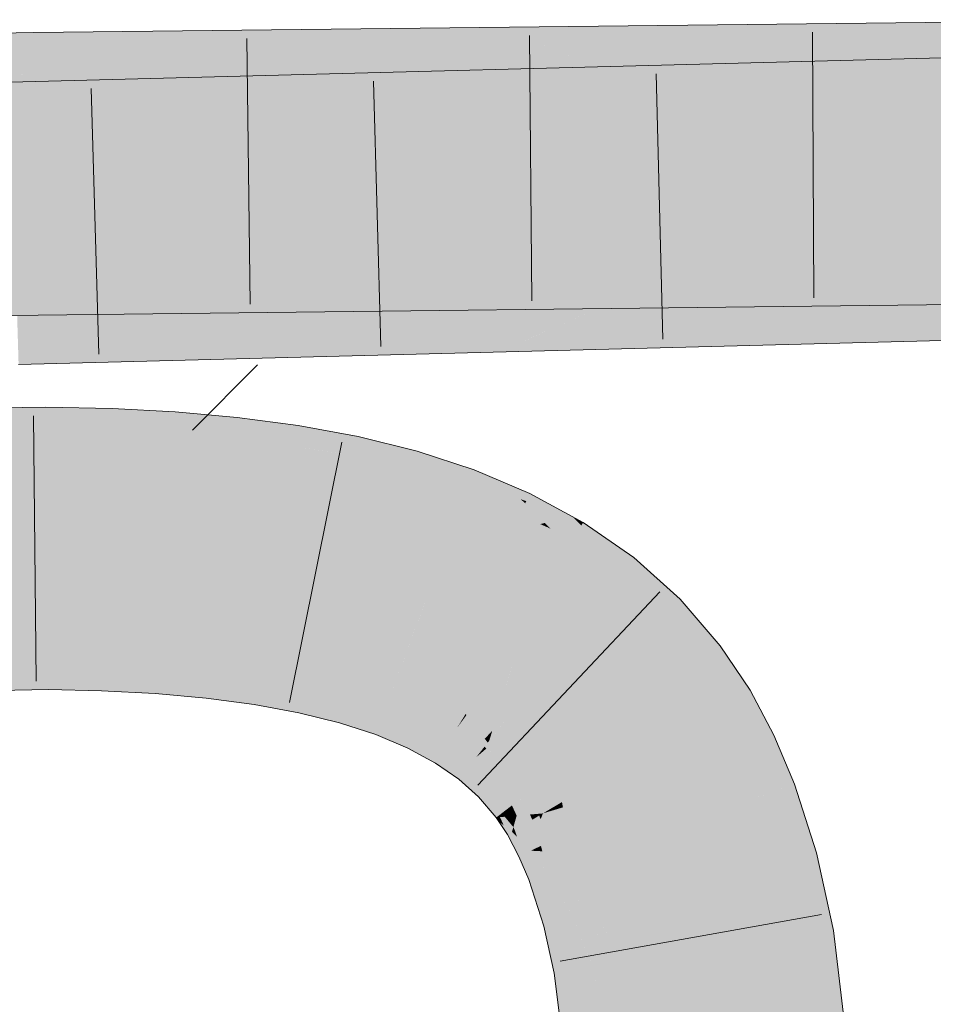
# Model space of a CAD drawing. Extents: x -620 to 3480, y 62 to 1102.
# Tile 169 of 256: x 214.137 to 214.946, y 736.88 to 737.751. Entities that reach past the tile are written whole.
import ezdxf

# ---------------------------------------------------------------- set-up
doc = ezdxf.new("R2010")
doc.units = 0
doc.layers.get('0').update_dxf_attribs({"lineweight": 13})
for name, color, linetype, lineweight, true_color in [('E_Detail_Wandschraffur', 7, 'Continuous', 5, 0xc0c0c0), ('E_Leerrohr 25-A06G9STU8I', 7, 'Continuous', 9, 0xff8000), ('E_Leerrohr 25-Shading', 7, 'Continuous', 9, 0xff8000)]:
    doc.layers.add(name, color=color, linetype=linetype, lineweight=lineweight, true_color=true_color)

# ---------------------------------------------------------------- blocks, each defined once
blk = doc.blocks.new('Shading-A06G9SG38I', base_point=(178.73904, 735.42426))
at = {"layer": 'E_Leerrohr 25-Shading', "color": 43, "true_color": 0xd7ab7f}
for points in [[(214.71487, 737.67468), (216.24376, 737.71472), (214.6265, 737.70898), (216.24316, 737.75134)], [(214.71487, 737.70978), (215.08914, 737.71405), (214.6265, 737.74536), (215.08908, 737.75061)], [(214.14973, 737.7345), (214.14964, 737.73999), (213.63945, 737.6933), (214.02084, 737.73248)], [(214.02084, 737.73248), (214.14964, 737.73999), (214.08015, 737.73859)], [(214.20561, 737.7406), (214.14964, 737.73999), (214.14973, 737.7345)], [(214.14995, 737.7204), (214.3186, 737.74188), (214.14973, 737.7345), (214.20561, 737.7406)], [(214.42262, 737.74304), (214.3186, 737.74188), (214.15021, 737.70367), (214.14995, 737.7204)], [(214.15021, 737.70367), (214.15021, 737.70337), (214.51993, 737.7442), (214.36494, 737.71942)], [(214.15021, 737.70367), (214.51993, 737.7442), (214.42262, 737.74304)], [(214.36494, 737.71942), (214.52246, 737.73126), (214.51993, 737.7442), (214.56149, 737.74463)], [(214.59302, 737.73193), (214.57324, 737.73993), (214.45114, 737.70679), (214.52246, 737.73126)], [(214.57324, 737.73993), (214.56149, 737.74463), (214.52246, 737.73126)], [(214.64987, 737.70905), (214.71487, 737.70978), (214.56149, 737.74463), (214.6265, 737.74536)], [(214.14973, 737.7345), (213.63945, 737.6933), (213.83847, 737.69727)], [(213.83847, 737.69727), (214.00484, 737.7005), (214.14973, 737.7345), (214.14995, 737.7204)], [(214.37376, 737.70587), (214.52246, 737.73126), (214.27281, 737.70477), (214.36494, 737.71942)], [(214.45114, 737.70679), (214.52246, 737.73126), (214.37376, 737.70587)], [(214.45114, 737.70679), (214.64987, 737.70905), (214.59302, 737.73193)], [(214.00484, 737.7005), (214.15021, 737.70337), (214.14995, 737.7204)], [(214.36494, 737.71942), (214.15021, 737.70337), (214.27281, 737.70477)], [(214.12962, 737.66687), (214.3754, 737.70245), (214.12923, 737.68066), (214.28061, 737.69995)], [(214.46541, 737.70477), (214.3754, 737.70245), (214.12985, 737.65936), (214.12962, 737.66687)], [(214.46541, 737.70477), (214.12985, 737.65936), (214.23166, 737.66705)], [(214.23166, 737.66705), (214.39375, 737.6792), (214.46541, 737.70477), (214.55185, 737.70703)], [(214.39375, 737.6792), (214.51814, 737.68854), (214.55185, 737.70703), (214.56149, 737.70734)], [(214.58006, 737.70007), (214.56149, 737.70734), (214.51814, 737.68854)], [(214.64987, 737.67297), (214.71487, 737.67468), (214.56149, 737.70734), (214.6265, 737.70898)], [(214.17804, 737.69727), (214.12877, 737.69598), (214.12889, 737.69183)], [(214.12923, 737.68066), (214.28061, 737.69995), (214.12889, 737.69183), (214.17804, 737.69727)], [(214.59857, 737.69293), (214.58006, 737.70007), (214.47156, 737.66833), (214.51814, 737.68854)], [(214.40012, 737.66644), (214.51814, 737.68854), (214.30783, 737.66406), (214.39375, 737.6792)], [(214.47156, 737.66833), (214.51814, 737.68854), (214.40012, 737.66644)], [(214.47156, 737.66833), (214.64987, 737.67297), (214.59857, 737.69293)], [(214.30783, 737.66406), (214.39375, 737.6792), (214.19492, 737.66107), (214.23166, 737.66705)], [(214.23166, 737.66705), (214.12985, 737.65936), (214.19492, 737.66107)], [(214.6265, 737.45892), (216.24727, 737.5014), (214.71487, 737.49786), (216.24666, 737.53802)], [(214.6265, 737.49536), (215.08951, 737.50061), (214.71487, 737.53302), (215.08945, 737.53723)], [(214.55458, 737.5094), (214.34282, 737.52875), (214.55676, 737.5047), (214.25352, 737.52777)], [(214.42342, 737.52966), (214.34282, 737.52875), (214.55148, 737.51599), (214.55458, 737.5094)], [(214.55148, 737.51599), (214.5479, 737.52362), (214.42342, 737.52966), (214.491, 737.53046)], [(214.5479, 737.52362), (214.5444, 737.53107), (214.491, 737.53046)], [(214.64987, 737.53223), (214.5444, 737.53107), (214.62306, 737.52081)], [(214.62306, 737.52081), (214.5444, 737.53107), (214.61162, 737.51599), (214.5479, 737.52362)], [(214.56149, 737.49463), (214.6265, 737.49536), (214.64987, 737.53223), (214.71487, 737.53302)], [(214.07983, 737.51666), (213.9684, 737.5199), (214.15353, 737.48999), (213.19716, 737.47119)], [(214.03954, 737.52435), (213.9684, 737.5199), (214.15306, 737.51978), (214.15315, 737.51453)], [(214.15306, 737.51978), (214.15295, 737.52661), (214.03954, 737.52435)], [(214.55812, 737.50183), (214.15327, 737.52661), (214.37837, 737.50897), (214.15295, 737.52661)], [(214.37837, 737.50897), (214.15295, 737.52661), (214.15306, 737.51978)], [(214.15306, 737.51978), (214.15315, 737.51453), (214.37837, 737.50897), (214.43866, 737.50427)], [(214.55676, 737.5047), (214.25352, 737.52777), (214.55812, 737.50183), (214.15327, 737.52661)], [(214.61162, 737.51599), (214.5479, 737.52362), (214.59956, 737.51086), (214.55148, 737.51599)], [(214.07983, 737.51666), (214.15353, 737.48999), (214.15334, 737.5025)], [(214.15315, 737.51453), (214.07983, 737.51666), (214.15334, 737.5025)], [(214.43866, 737.50427), (214.15315, 737.51453), (214.21349, 737.49066), (214.15334, 737.5025)], [(214.59956, 737.51086), (214.55148, 737.51599), (214.58878, 737.50623), (214.55458, 737.5094)], [(214.15334, 737.5025), (214.15353, 737.48999), (214.21349, 737.49066)], [(214.43866, 737.50427), (214.21349, 737.49066), (214.56149, 737.49463)], [(214.55882, 737.50031), (214.37837, 737.50897), (214.55902, 737.49994), (214.43866, 737.50427)], [(214.55812, 737.50183), (214.37837, 737.50897), (214.55882, 737.50031)], [(214.43866, 737.50427), (214.56149, 737.49463), (214.55902, 737.49994)], [(214.58878, 737.50623), (214.55458, 737.5094), (214.58086, 737.50287), (214.55676, 737.5047)], [(214.58086, 737.50287), (214.55676, 737.5047), (214.57581, 737.50073), (214.55812, 737.50183)], [(214.56366, 737.48761), (214.56412, 737.4939), (214.51625, 737.49268)], [(214.57581, 737.50073), (214.55812, 737.50183), (214.57324, 737.49963), (214.55882, 737.50031)], [(214.57324, 737.49963), (214.55882, 737.50031), (214.57272, 737.49939), (214.55902, 737.49994)], [(214.55902, 737.49994), (214.56149, 737.49463), (214.57272, 737.49939)], [(214.56149, 737.45721), (214.6265, 737.45892), (214.64987, 737.49615), (214.71487, 737.49786)], [(214.62794, 737.48651), (214.56412, 737.4939), (214.61746, 737.48187), (214.56366, 737.48761)], [(214.64987, 737.49615), (214.56412, 737.4939), (214.62794, 737.48651)], [(214.56233, 737.46906), (214.22975, 737.48517), (214.56226, 737.4679), (214.13809, 737.48279)], [(214.56252, 737.4715), (214.31174, 737.4873), (214.56233, 737.46906), (214.22975, 737.48517)], [(214.56279, 737.47546), (214.38695, 737.48926), (214.56252, 737.4715), (214.31174, 737.4873)], [(214.45659, 737.49109), (214.38695, 737.48926), (214.5632, 737.48114), (214.56279, 737.47546)], [(214.5632, 737.48114), (214.56366, 737.48761), (214.45659, 737.49109), (214.51625, 737.49268)], [(214.61746, 737.48187), (214.56366, 737.48761), (214.60652, 737.47705), (214.5632, 737.48114)], [(214.56226, 737.4679), (214.13809, 737.48279), (214.27464, 737.47437), (214.1351, 737.48267)], [(214.27464, 737.47437), (214.1351, 737.48267), (214.13524, 737.4776)], [(214.16982, 737.47681), (214.13524, 737.4776), (214.24559, 737.44897), (214.13562, 737.46497)], [(214.16982, 737.47681), (214.24559, 737.44897), (214.30838, 737.45062)], [(214.30838, 737.45062), (214.56149, 737.45721), (214.16982, 737.47681), (214.27464, 737.47437)], [(214.60652, 737.47705), (214.5632, 737.48114), (214.59686, 737.47284), (214.56279, 737.47546)], [(214.27464, 737.47437), (214.56149, 737.45721), (214.56224, 737.46765)], [(214.56226, 737.4679), (214.27464, 737.47437), (214.56224, 737.46765)], [(214.56226, 737.4679), (214.56149, 737.45721), (214.58394, 737.4671)], [(214.58578, 737.46796), (214.56233, 737.46906), (214.58394, 737.4671), (214.56226, 737.4679)], [(214.58998, 737.46979), (214.56252, 737.4715), (214.58578, 737.46796), (214.56233, 737.46906)], [(214.59686, 737.47284), (214.56279, 737.47546), (214.58998, 737.46979), (214.56252, 737.4715)], [(214.24559, 737.44897), (214.13562, 737.46497), (214.1768, 737.44714), (214.13602, 737.4516)], [(214.13602, 737.4516), (214.13618, 737.44611), (214.1768, 737.44714)], [(214.16045, 737.39062), (214.16029, 737.40851), (213.99304, 737.38751), (213.9924, 737.40527)], [(214.21841, 737.38965), (214.21907, 737.40723), (214.16045, 737.39062), (214.16029, 737.40851)], [(214.27357, 737.38727), (214.27477, 737.4043), (214.21841, 737.38965), (214.21907, 737.40723)], [(214.32796, 737.3833), (214.32973, 737.39941), (214.27357, 737.38727), (214.27477, 737.4043)], [(214.32796, 737.3833), (214.38383, 737.39221), (214.32973, 737.39941)], [(214.16048, 737.38824), (214.16045, 737.39062), (213.99313, 737.38464), (213.99304, 737.38751)], [(214.21832, 737.38745), (214.21841, 737.38965), (214.16048, 737.38824), (214.16045, 737.39062)], [(214.27342, 737.38525), (214.27357, 737.38727), (214.21832, 737.38745), (214.21841, 737.38965)], [(214.32796, 737.3833), (214.34766, 737.3811), (214.38383, 737.39221), (214.38174, 737.37903)], [(214.4341, 737.3692), (214.43695, 737.38239), (214.38148, 737.37738), (214.38383, 737.39221)], [(214.16049, 737.38641), (214.16048, 737.38824), (213.99321, 737.38293), (213.99313, 737.38464)], [(213.99321, 737.38293), (213.99356, 737.37299), (214.16049, 737.38641), (214.16058, 737.37598)], [(214.21825, 737.38556), (214.21832, 737.38745), (214.16049, 737.38641), (214.16048, 737.38824)], [(214.16049, 737.38641), (214.16058, 737.37598), (214.21825, 737.38556), (214.21785, 737.375)], [(214.21825, 737.38556), (214.21785, 737.375), (214.2733, 737.3833), (214.27254, 737.37262)], [(214.2733, 737.3833), (214.27342, 737.38525), (214.21825, 737.38556), (214.21832, 737.38745)], [(214.2733, 737.3833), (214.27254, 737.37262), (214.32753, 737.37939), (214.32634, 737.36865)], [(214.32753, 737.37939), (214.32774, 737.38135), (214.2733, 737.3833), (214.27342, 737.38525)], [(214.27342, 737.38525), (214.32796, 737.3833), (214.27357, 737.38727)], [(214.27342, 737.38525), (214.29889, 737.38342), (214.32796, 737.3833), (214.32785, 737.38232)], [(214.29889, 737.38342), (214.32774, 737.38135), (214.32785, 737.38232)], [(214.38087, 737.3736), (214.3812, 737.37561), (214.32753, 737.37939), (214.32774, 737.38135)], [(214.32774, 737.38135), (214.34767, 737.3811), (214.32785, 737.38232)], [(214.32774, 737.38135), (214.3812, 737.37561), (214.34767, 737.3811), (214.38148, 737.37738)], [(214.34767, 737.3811), (214.32796, 737.3833), (214.32785, 737.38232)], [(214.34766, 737.3811), (214.38148, 737.37738), (214.38174, 737.37903)], [(214.48578, 737.35834), (214.48895, 737.36945), (214.4341, 737.3692), (214.43695, 737.38239)], [(213.99356, 737.37299), (213.99371, 737.36865), (214.16058, 737.37598), (214.16061, 737.37189)], [(214.16058, 737.37598), (214.16061, 737.37189), (214.21785, 737.375), (214.2177, 737.37067)], [(214.21785, 737.375), (214.2177, 737.37067), (214.27254, 737.37262), (214.2722, 737.3678)], [(214.27254, 737.37262), (214.2722, 737.3678), (214.32634, 737.36865), (214.32573, 737.36304)], [(214.32753, 737.37939), (214.32634, 737.36865), (214.38087, 737.3736), (214.37918, 737.36279)], [(214.40213, 737.3703), (214.38087, 737.3736), (214.40134, 737.35931), (214.37918, 737.36279)], [(214.4333, 737.36554), (214.43375, 737.36755), (214.38087, 737.3736), (214.3812, 737.37561)], [(214.43375, 737.36755), (214.4341, 737.3692), (214.3812, 737.37561), (214.38148, 737.37738)], [(214.32634, 737.36865), (214.32573, 737.36304), (214.37918, 737.36279), (214.37811, 737.35608)], [(214.40134, 737.35931), (214.37918, 737.36279), (214.40079, 737.35187), (214.37811, 737.35608)], [(214.4333, 737.36554), (214.40213, 737.3703), (214.43097, 737.35468), (214.40134, 737.35931)], [(214.4333, 737.36554), (214.43097, 737.35468), (214.48477, 737.35486), (214.48169, 737.34406)], [(214.48477, 737.35486), (214.48537, 737.35693), (214.4333, 737.36554), (214.43375, 737.36755)], [(214.48537, 737.35693), (214.48578, 737.35834), (214.43375, 737.36755), (214.4341, 737.3692)], [(214.53653, 737.34442), (214.53969, 737.35291), (214.48578, 737.35834), (214.48895, 737.36945)], [(214.43097, 737.35468), (214.40134, 737.35931), (214.42921, 737.34662), (214.40079, 737.35187)], [(214.43097, 737.35468), (214.42921, 737.34662), (214.48169, 737.34406), (214.47888, 737.33429)], [(214.48477, 737.35486), (214.48169, 737.34406), (214.53529, 737.34106), (214.53131, 737.33038)], [(214.53529, 737.34106), (214.53606, 737.34314), (214.48477, 737.35486), (214.48537, 737.35693)], [(214.53606, 737.34314), (214.53653, 737.34442), (214.48537, 737.35693), (214.48578, 737.35834)], [(214.53969, 737.35291), (214.53653, 737.34442), (214.56149, 737.34369), (214.554, 737.33826)], [(214.48169, 737.34406), (214.47888, 737.33429), (214.53131, 737.33038), (214.5269, 737.3186)], [(214.53931, 737.32758), (214.55052, 737.33569), (214.53131, 737.33038), (214.53529, 737.34106)], [(214.55052, 737.33569), (214.554, 737.33826), (214.53529, 737.34106), (214.53653, 737.34442)], [(214.58276, 737.3244), (214.554, 737.33826), (214.55052, 737.33569)], [(214.56149, 737.34369), (214.554, 737.33826), (214.57712, 737.33008)], [(214.554, 737.33826), (214.58472, 737.32343), (214.57712, 737.33008)], [(214.56149, 737.34369), (214.5806, 737.32703), (214.58888, 737.33209), (214.5856, 737.32526)], [(214.53131, 737.33038), (214.5269, 737.3186), (214.53931, 737.32758)], [(214.57982, 737.31323), (214.55052, 737.33569), (214.53931, 737.32758)], [(214.57982, 737.31323), (214.58472, 737.32343), (214.55052, 737.33569), (214.58276, 737.3244)], [(214.6265, 737.31171), (214.58888, 737.33209), (214.61945, 737.31006), (214.5856, 737.32526)], [(214.53931, 737.32758), (214.5269, 737.3186), (214.57982, 737.31323), (214.57306, 737.29907)], [(214.60201, 737.30591), (214.58472, 737.32343), (214.59804, 737.30499), (214.57982, 737.31323)], [(214.5806, 737.32703), (214.58472, 737.32343), (214.5856, 737.32526)], [(214.5856, 737.32526), (214.58472, 737.32343), (214.61945, 737.31006), (214.60201, 737.30591)], [(214.57982, 737.31323), (214.57306, 737.29907), (214.59804, 737.30499)], [(214.6344, 737.30371), (214.6265, 737.31171), (214.63422, 737.30341), (214.61945, 737.31006)], [(214.6344, 737.30371), (214.63612, 737.30652), (214.6265, 737.31171)], [(214.57306, 737.29907), (214.60248, 737.29065), (214.59804, 737.30499), (214.60516, 737.30176)], [(214.60687, 737.30103), (214.60201, 737.30591), (214.59804, 737.30499)], [(214.61945, 737.31006), (214.60201, 737.30591), (214.63422, 737.30341), (214.62282, 737.28485)], [(214.60248, 737.29065), (214.62282, 737.28485), (214.60516, 737.30176), (214.60687, 737.30103)], [(214.6344, 737.30371), (214.62282, 737.28485), (214.6581, 737.2467), (214.64987, 737.25244)], [(214.6344, 737.30371), (214.63503, 737.30298), (214.63612, 737.30652), (214.6696, 737.28326)], [(214.6344, 737.30371), (214.6581, 737.2467), (214.66968, 737.26141)], [(214.63503, 737.30298), (214.66968, 737.26141), (214.6696, 737.28326), (214.68076, 737.27545)], [(214.60248, 737.29065), (214.57306, 737.29907), (214.60086, 737.284)], [(214.61696, 737.27533), (214.62282, 737.28485), (214.60086, 737.284), (214.60248, 737.29065)], [(214.62282, 737.28485), (214.61696, 737.27533), (214.64987, 737.25244)], [(214.70013, 737.21729), (214.72192, 737.23865), (214.66968, 737.26141), (214.68076, 737.27545)], [(214.6581, 737.2467), (214.69577, 737.21301), (214.66968, 737.26141), (214.70013, 737.21729)], [(214.71487, 737.1908), (214.72192, 737.23865), (214.70013, 737.21729)], [(214.71487, 737.1908), (214.72842, 737.17505), (214.72192, 737.23865), (214.75748, 737.19733)], [(214.69577, 737.21301), (214.71487, 737.1908), (214.70013, 737.21729)], [(214.75232, 737.13928), (214.78378, 737.15802), (214.72842, 737.17505), (214.75748, 737.19733)], [(214.0005, 737.18048), (214.16232, 737.18463), (214.00748, 737.19214), (214.16223, 737.19415)], [(214.16223, 737.19415), (214.16223, 737.19513), (214.00748, 737.19214)], [(214.21098, 737.1922), (214.21106, 737.19397), (214.16223, 737.19415), (214.16223, 737.19513)], [(214.16232, 737.18463), (214.21065, 737.18335), (214.16223, 737.19415), (214.21098, 737.1922)], [(214.21065, 737.18335), (214.259, 737.18042), (214.21098, 737.1922), (214.25958, 737.1886)], [(214.21098, 737.1922), (214.25958, 737.1886), (214.21104, 737.19354), (214.2597, 737.19025)], [(214.2597, 737.19025), (214.25978, 737.19141), (214.21104, 737.19354), (214.21106, 737.19397)], [(214.259, 737.18042), (214.30508, 737.17554), (214.25958, 737.1886), (214.30592, 737.18317)], [(214.25958, 737.1886), (214.30592, 737.18317), (214.2597, 737.19025), (214.30614, 737.18512)], [(214.30614, 737.18512), (214.30638, 737.18732), (214.2597, 737.19025), (214.25978, 737.19141)], [(214.0014, 737.1554), (214.16255, 737.15851), (214.0005, 737.18048), (214.16232, 737.18463)], [(214.16255, 737.15851), (214.20967, 737.15741), (214.16232, 737.18463), (214.21065, 737.18335)], [(214.20967, 737.15741), (214.25722, 737.15491), (214.21065, 737.18335), (214.259, 737.18042)], [(214.25722, 737.15491), (214.30237, 737.15094), (214.259, 737.18042), (214.30508, 737.17554)], [(214.30508, 737.17554), (214.34851, 737.1687), (214.30592, 737.18317), (214.34961, 737.17572)], [(214.30592, 737.18317), (214.34961, 737.17572), (214.30614, 737.18512), (214.34996, 737.17792)], [(214.30614, 737.18512), (214.34996, 737.17792), (214.30634, 737.18695), (214.35036, 737.18042)], [(214.35036, 737.18042), (214.35052, 737.18146), (214.30634, 737.18695), (214.30638, 737.18732)], [(214.34996, 737.17792), (214.39079, 737.16864), (214.35036, 737.18042), (214.39145, 737.17169)], [(214.39145, 737.17169), (214.39191, 737.17383), (214.35036, 737.18042), (214.35052, 737.18146)], [(214.30237, 737.15094), (214.3448, 737.14532), (214.30508, 737.17554), (214.34851, 737.1687)], [(214.34851, 737.1687), (214.38889, 737.15979), (214.34961, 737.17572), (214.39026, 737.1662)], [(214.34961, 737.17572), (214.39026, 737.1662), (214.34996, 737.17792), (214.39079, 737.16864)], [(214.39079, 737.16864), (214.40393, 737.16461), (214.39145, 737.17169), (214.40602, 737.16742)], [(214.39145, 737.17169), (214.40602, 737.16742), (214.39182, 737.1734), (214.4073, 737.16919)], [(214.4073, 737.16919), (214.40782, 737.16986), (214.39182, 737.1734), (214.39191, 737.17383)], [(214.3448, 737.14532), (214.38419, 737.13806), (214.34851, 737.1687), (214.38889, 737.15979)], [(214.39026, 737.1662), (214.38889, 737.15979), (214.40231, 737.16241), (214.39825, 737.15698)], [(214.40231, 737.16241), (214.40393, 737.16461), (214.39026, 737.1662), (214.39079, 737.16864)], [(214.40231, 737.16241), (214.39825, 737.15698), (214.42746, 737.1546), (214.42578, 737.14874)], [(214.42746, 737.1546), (214.42821, 737.15723), (214.40231, 737.16241), (214.40393, 737.16461)], [(214.40393, 737.16461), (214.42821, 737.15723), (214.40602, 737.16742), (214.42921, 737.16071)], [(214.40602, 737.16742), (214.42921, 737.16071), (214.4073, 737.16919), (214.42986, 737.16302)], [(214.42986, 737.16302), (214.42995, 737.16327), (214.4073, 737.16919), (214.40782, 737.16986)], [(214.42995, 737.16327), (214.43024, 737.16431), (214.40782, 737.16986)], [(214.46324, 737.14758), (214.46408, 737.14984), (214.42921, 737.16071), (214.42995, 737.16327)], [(214.46408, 737.14984), (214.46523, 737.15289), (214.42995, 737.16327), (214.43024, 737.16431)], [(214.38889, 737.15979), (214.38419, 737.13806), (214.39825, 737.15698)], [(214.39825, 737.15698), (214.38419, 737.13806), (214.42578, 737.14874), (214.42017, 737.12909)], [(214.42746, 737.1546), (214.42578, 737.14874), (214.46078, 737.14099), (214.45882, 737.13574)], [(214.46078, 737.14099), (214.46179, 737.14374), (214.42746, 737.1546), (214.42821, 737.15723)], [(214.42821, 737.15723), (214.46179, 737.14374), (214.42921, 737.16071), (214.46324, 737.14758)], [(214.7719, 737.10242), (214.80496, 737.1181), (214.75232, 737.13928), (214.78378, 737.15802)], [(214.42578, 737.14874), (214.42017, 737.12909), (214.45882, 737.13574), (214.45245, 737.11859)], [(214.46179, 737.14374), (214.49124, 737.12836), (214.46324, 737.14758), (214.49321, 737.13245)], [(214.49321, 737.13245), (214.49416, 737.13446), (214.46324, 737.14758), (214.46408, 737.14984)], [(214.46408, 737.14984), (214.49416, 737.13446), (214.46503, 737.1524), (214.49596, 737.13818)], [(214.46503, 737.1524), (214.49596, 737.13818), (214.46523, 737.15289), (214.49641, 737.13916)], [(214.49641, 737.13916), (214.49666, 737.13971), (214.46523, 737.15289)], [(214.46078, 737.14099), (214.45882, 737.13574), (214.48991, 737.12561), (214.48766, 737.12085)], [(214.48991, 737.12561), (214.49124, 737.12836), (214.46078, 737.14099), (214.46179, 737.14374)], [(214.49416, 737.13446), (214.51991, 737.11725), (214.49596, 737.13818), (214.52277, 737.12189)], [(214.49596, 737.13818), (214.52277, 737.12189), (214.49641, 737.13916), (214.52353, 737.12317)], [(214.49641, 737.13916), (214.52353, 737.12317), (214.49666, 737.13971), (214.52412, 737.12415)], [(214.52412, 737.12415), (214.52444, 737.12463), (214.49666, 737.13971)], [(214.45882, 737.13574), (214.45245, 737.11859), (214.48766, 737.12085), (214.48083, 737.10669)], [(214.51465, 737.1087), (214.51631, 737.11139), (214.48991, 737.12561), (214.49124, 737.12836)], [(214.49124, 737.12836), (214.51631, 737.11139), (214.49321, 737.13245), (214.51888, 737.1156)], [(214.51888, 737.1156), (214.51991, 737.11725), (214.49321, 737.13245), (214.49416, 737.13446)], [(214.48766, 737.12085), (214.48083, 737.10669), (214.5121, 737.10455), (214.50529, 737.09344)], [(214.48991, 737.12561), (214.48766, 737.12085), (214.51465, 737.1087), (214.5121, 737.10455)], [(214.51991, 737.11725), (214.54135, 737.09863), (214.52277, 737.12189), (214.54535, 737.1037)], [(214.52277, 737.12189), (214.54535, 737.1037), (214.52353, 737.12317), (214.54651, 737.10516)], [(214.52353, 737.12317), (214.54651, 737.10516), (214.52412, 737.12415), (214.5475, 737.10645)], [(214.52412, 737.12415), (214.5475, 737.10645), (214.52444, 737.12463), (214.54825, 737.10736)], [(214.54825, 737.10736), (214.54866, 737.10791), (214.52444, 737.12463)], [(214.53502, 737.09064), (214.53705, 737.0932), (214.51465, 737.1087), (214.51631, 737.11139)], [(214.51631, 737.11139), (214.53705, 737.0932), (214.51888, 737.1156), (214.54022, 737.09723)], [(214.54022, 737.09723), (214.54135, 737.09863), (214.51888, 737.1156), (214.51991, 737.11725)], [(214.7887, 737.06256), (214.82317, 737.07489), (214.7719, 737.10242), (214.80496, 737.1181)], [(214.5121, 737.10455), (214.50529, 737.09344), (214.5322, 737.08704), (214.52599, 737.07916)], [(214.51465, 737.1087), (214.5121, 737.10455), (214.53502, 737.09064), (214.5322, 737.08704)], [(214.54535, 737.1037), (214.54135, 737.09863), (214.5462, 737.10278)], [(214.5462, 737.10278), (214.54135, 737.09863), (214.56387, 737.0838), (214.55867, 737.07867)], [(214.54651, 737.10516), (214.54535, 737.1037), (214.54762, 737.104), (214.5462, 737.10278)], [(214.54762, 737.104), (214.5462, 737.10278), (214.56543, 737.08533), (214.56387, 737.0838)], [(214.54762, 737.104), (214.54884, 737.10504), (214.54651, 737.10516), (214.5475, 737.10645)], [(214.54884, 737.10504), (214.55037, 737.10638), (214.5475, 737.10645), (214.54866, 737.10791)], [(214.56543, 737.08533), (214.56686, 737.08673), (214.54762, 737.104), (214.54884, 737.10504)], [(214.56686, 737.08673), (214.56709, 737.08691), (214.54884, 737.10504), (214.55037, 737.10638)], [(214.55037, 737.10638), (214.55072, 737.10596), (214.5695, 737.08929), (214.569, 737.08881)], [(214.55072, 737.10596), (214.56709, 737.08691), (214.569, 737.08881)], [(214.55135, 737.07147), (214.55371, 737.07379), (214.53502, 737.09064), (214.53705, 737.0932)], [(214.53705, 737.0932), (214.55371, 737.07379), (214.54022, 737.09723), (214.55748, 737.07751)], [(214.55748, 737.07751), (214.55867, 737.07867), (214.54022, 737.09723), (214.54135, 737.09863)], [(214.5322, 737.08704), (214.52599, 737.07916), (214.54828, 737.06848), (214.54335, 737.06366)], [(214.53502, 737.09064), (214.5322, 737.08704), (214.55135, 737.07147), (214.54828, 737.06848)], [(214.56387, 737.0838), (214.55867, 737.07867), (214.57932, 737.06079), (214.573, 737.05597)], [(214.56543, 737.08533), (214.56387, 737.0838), (214.58127, 737.06232), (214.57932, 737.06079)], [(214.58212, 737.06293), (214.56709, 737.08691), (214.58127, 737.06232), (214.56543, 737.08533)], [(214.56709, 737.08691), (214.58212, 737.06293), (214.569, 737.08881), (214.58636, 737.06622)], [(214.569, 737.08881), (214.58636, 737.06622), (214.5695, 737.08929), (214.58748, 737.06708)], [(214.58748, 737.06708), (214.5881, 737.06757), (214.5695, 737.08929)], [(214.55371, 737.07379), (214.5675, 737.05176), (214.55748, 737.07751), (214.57178, 737.05505)], [(214.57178, 737.05505), (214.573, 737.05597), (214.55748, 737.07751), (214.55867, 737.07867)], [(214.8199, 737.00781), (214.84254, 737.01385), (214.78908, 737.06268), (214.82317, 737.07489)], [(214.54828, 737.06848), (214.54335, 737.06366), (214.56165, 737.04724), (214.55904, 737.04529)], [(214.55135, 737.07147), (214.54828, 737.06848), (214.56487, 737.04974), (214.56165, 737.04724)], [(214.56487, 737.04974), (214.5675, 737.05176), (214.55135, 737.07147), (214.55371, 737.07379)], [(214.58894, 737.04791), (214.59619, 737.04852), (214.58212, 737.06293), (214.58636, 737.06622)], [(214.58636, 737.06622), (214.59619, 737.04852), (214.58748, 737.06708), (214.59824, 737.04871)], [(214.59824, 737.04871), (214.60039, 737.04889), (214.58748, 737.06708), (214.5881, 737.06757)], [(214.57932, 737.06079), (214.573, 737.05597), (214.58571, 737.04761), (214.57716, 737.04688)], [(214.58894, 737.04791), (214.58212, 737.06293), (214.58571, 737.04761), (214.57932, 737.06079)], [(214.7887, 737.06256), (214.80719, 737.00439), (214.78908, 737.06268), (214.8199, 737.00781)], [(214.56241, 737.04559), (214.56657, 737.04596), (214.56165, 737.04724), (214.56487, 737.04974)], [(214.56487, 737.04974), (214.56657, 737.04596), (214.5675, 737.05176), (214.57001, 737.04626)], [(214.5675, 737.05176), (214.57001, 737.04626), (214.57178, 737.05505), (214.57561, 737.04675)], [(214.57561, 737.04675), (214.57716, 737.04688), (214.57178, 737.05505), (214.573, 737.05597)], [(214.59708, 737.04694), (214.60039, 737.04889), (214.59619, 737.04852)], [(214.59839, 737.04376), (214.60039, 737.04889), (214.59708, 737.04694)], [(214.6122, 737.02661), (214.60039, 737.04889), (214.60661, 737.02393), (214.59839, 737.04376)], [(214.56165, 737.04724), (214.55904, 737.04529), (214.56241, 737.04559)], [(214.56241, 737.04559), (214.55904, 737.04529), (214.56569, 737.03833), (214.56149, 737.04156)], [(214.56149, 737.04156), (214.56892, 737.03021), (214.57304, 737.03265)], [(214.56569, 737.03833), (214.57222, 737.03326), (214.56241, 737.04559), (214.56657, 737.04596)], [(214.56657, 737.04596), (214.57425, 737.0368), (214.57001, 737.04626)], [(214.56657, 737.04596), (214.57222, 737.03326), (214.57425, 737.0368), (214.57304, 737.03265)], [(214.57001, 737.04626), (214.57425, 737.0368), (214.57561, 737.04675), (214.57654, 737.04468)], [(214.58136, 737.0376), (214.57716, 737.04688), (214.57547, 737.03406), (214.57425, 737.0368)], [(214.57654, 737.04468), (214.57716, 737.04688), (214.57561, 737.04675)], [(214.58136, 737.0376), (214.591, 737.04333), (214.57716, 737.04688), (214.58894, 737.04791)], [(214.58136, 737.0376), (214.58812, 737.01746), (214.591, 737.04333), (214.59433, 737.03333)], [(214.58894, 737.04791), (214.591, 737.04333), (214.59619, 737.04852), (214.59708, 737.04694)], [(214.591, 737.04333), (214.59433, 737.03333), (214.59708, 737.04694), (214.59839, 737.04376)], [(214.59839, 737.04376), (214.59433, 737.03333), (214.60661, 737.02393), (214.59871, 737.0202)], [(214.56892, 737.03021), (214.57912, 737.01093), (214.57304, 737.03265), (214.58968, 737.01593)], [(214.57425, 737.0368), (214.57304, 737.03265), (214.57547, 737.03406)], [(214.57547, 737.03406), (214.57304, 737.03265), (214.57742, 737.02826)], [(214.58136, 737.0376), (214.57547, 737.03406), (214.58812, 737.01746), (214.57742, 737.02826)], [(214.59433, 737.03333), (214.58812, 737.01746), (214.59871, 737.0202), (214.58968, 737.01593)], [(214.6122, 737.02661), (214.59871, 737.0202), (214.61736, 737.01453), (214.59987, 737.01538)], [(214.57912, 737.01093), (214.58783, 736.99054), (214.58968, 737.01593), (214.60466, 736.99658)], [(214.59871, 737.0202), (214.58968, 737.01593), (214.59987, 737.01538)], [(214.59987, 737.01538), (214.58968, 737.01593), (214.60425, 736.99713)], [(214.61736, 737.01453), (214.59987, 737.01538), (214.60466, 736.99658), (214.60425, 736.99713)], [(214.61736, 737.01453), (214.60466, 736.99658), (214.6203, 737.0022)], [(214.6203, 737.0022), (214.62228, 737.00293), (214.61736, 737.01453)], [(214.80719, 737.00439), (214.82141, 736.93988), (214.8199, 737.00781), (214.8445, 736.94342)], [(214.8445, 736.94342), (214.85759, 736.94543), (214.8199, 737.00781), (214.84254, 737.01385)], [(214.58783, 736.99054), (214.6011, 736.94904), (214.60466, 736.99658), (214.62752, 736.95612)], [(214.60466, 736.99658), (214.62646, 736.95801), (214.6203, 737.0022)], [(214.62646, 736.95801), (214.62228, 737.00293), (214.6203, 737.0022)], [(214.62646, 736.95801), (214.62752, 736.95612), (214.62228, 737.00293), (214.63646, 736.9585)], [(214.62752, 736.95612), (214.6011, 736.94904), (214.64207, 736.91235), (214.61049, 736.90747)], [(214.62752, 736.95612), (214.64293, 736.91669), (214.63646, 736.9585), (214.64209, 736.93347)], [(214.62752, 736.95612), (214.64207, 736.91235), (214.64015, 736.92377)], [(214.87062, 736.81787), (214.87305, 736.81805), (214.8445, 736.94342), (214.85759, 736.94543)], [(214.82141, 736.93988), (214.83655, 736.81519), (214.8445, 736.94342), (214.87062, 736.81787)], [(214.64293, 736.91669), (214.64447, 736.91272), (214.64209, 736.93347), (214.64668, 736.91302)], [(214.64207, 736.91235), (214.64447, 736.91272), (214.64015, 736.92377)], [(214.64207, 736.91235), (214.61049, 736.90747), (214.64314, 736.89038)], [(214.64412, 736.91266), (214.64207, 736.91235), (214.64566, 736.88904), (214.64314, 736.89038)], [(214.64566, 736.88904), (214.64447, 736.91272), (214.64412, 736.91266)], [(214.64987, 736.88684), (214.64668, 736.91302), (214.64447, 736.91272)], [(214.64566, 736.88904), (214.64793, 736.88788), (214.64447, 736.91272), (214.64679, 736.90155)], [(214.64314, 736.89038), (214.61049, 736.90747), (214.64751, 736.80029), (214.62381, 736.79846)], [(214.64793, 736.88788), (214.64987, 736.88684), (214.64679, 736.90155)], [(214.64566, 736.88904), (214.64314, 736.89038), (214.6514, 736.8006), (214.64751, 736.80029)], [(214.6514, 736.8006), (214.65518, 736.8009), (214.64566, 736.88904), (214.64793, 736.88788)], [(214.64793, 736.88788), (214.65518, 736.8009), (214.64931, 736.88715), (214.65805, 736.80115)], [(214.65805, 736.80115), (214.66031, 736.80133), (214.64931, 736.88715), (214.64987, 736.88684)]]:
    blk.add_solid(points, dxfattribs=at)
at = {"layer": 'E_Leerrohr 25-Shading', "color": 31, "true_color": 0xfabd7f}
for points in [[(214.71487, 737.70978), (214.73228, 737.66797), (215.08914, 737.71405), (215.0892, 737.67841)], [(213.97821, 737.61157), (214.11497, 737.61426), (214.00484, 737.7005), (214.14772, 737.70331)], [(214.11497, 737.61426), (214.15158, 737.61499), (214.14772, 737.70331), (214.15021, 737.70337)], [(214.27281, 737.70477), (214.15021, 737.70337), (214.23283, 737.61591), (214.15158, 737.61499)], [(214.32703, 737.617), (214.37376, 737.70587), (214.23283, 737.61591), (214.27281, 737.70477)], [(214.39841, 737.6178), (214.45114, 737.70679), (214.32703, 737.617), (214.37376, 737.70587)], [(214.64987, 737.70905), (214.45114, 737.70679), (214.68649, 737.62103), (214.39841, 737.6178)], [(214.68649, 737.62103), (214.7515, 737.62183), (214.64987, 737.70905), (214.71487, 737.70978)], [(214.71487, 737.67468), (214.7515, 737.58722), (216.06435, 737.71002), (216.06528, 737.62164)], [(214.73228, 737.66797), (214.7515, 737.62183), (215.0892, 737.67841), (215.08929, 737.62561)], [(214.41924, 737.57855), (214.47156, 737.66833), (214.35385, 737.57684), (214.40012, 737.66644)], [(214.64987, 737.67297), (214.47156, 737.66833), (214.68649, 737.58557), (214.41924, 737.57855)], [(214.68649, 737.58557), (214.7515, 737.58722), (214.64987, 737.67297), (214.71487, 737.67468)], [(214.17035, 737.59363), (214.19492, 737.66107), (214.13182, 737.5929), (214.12985, 737.65936)], [(214.26837, 737.57458), (214.30783, 737.66406), (214.16241, 737.57184), (214.19492, 737.66107)], [(214.35385, 737.57684), (214.40012, 737.66644), (214.26837, 737.57458), (214.30783, 737.66406)], [(214.71487, 737.49786), (216.24666, 737.53802), (214.7515, 737.58722), (216.24521, 737.62634)], [(214.7515, 737.62183), (214.74431, 737.60437), (215.08929, 737.62561), (215.08932, 737.61084)], [(214.15181, 737.60059), (214.23283, 737.61591), (214.15158, 737.61499)], [(214.15181, 737.60059), (214.17798, 737.59375), (214.23283, 737.61591), (214.27766, 737.59564)], [(214.3644, 737.59723), (214.32703, 737.617), (214.27766, 737.59564), (214.23283, 737.61591)], [(214.43086, 737.59851), (214.39841, 737.6178), (214.3644, 737.59723), (214.32703, 737.617)], [(214.67911, 737.60315), (214.68649, 737.62103), (214.43086, 737.59851), (214.39841, 737.6178)], [(214.68649, 737.62103), (214.67911, 737.60315), (214.7515, 737.62183), (214.74431, 737.60437)], [(214.11497, 737.61426), (214.00964, 737.60205), (214.15181, 737.60059), (214.15247, 737.55884)], [(214.15181, 737.60059), (214.15158, 737.61499), (214.11497, 737.61426)], [(214.74431, 737.60437), (214.71487, 737.53302), (215.08932, 737.61084), (215.08945, 737.53723)], [(214.15247, 737.55884), (214.00964, 737.60205), (214.15295, 737.52667), (213.89691, 737.58899)], [(214.34282, 737.52875), (214.15181, 737.60059), (214.25352, 737.52777), (214.15247, 737.55884)], [(214.17798, 737.59375), (214.15181, 737.60059), (214.17035, 737.59363)], [(214.491, 737.53046), (214.5444, 737.53107), (214.3644, 737.59723), (214.43086, 737.59851)], [(214.64987, 737.53223), (214.67911, 737.60315), (214.5444, 737.53107), (214.43086, 737.59851)], [(214.67911, 737.60315), (214.64987, 737.53223), (214.74431, 737.60437), (214.71487, 737.53302)], [(214.16241, 737.57184), (214.17035, 737.59363), (214.13248, 737.57104), (214.13182, 737.5929)], [(214.34282, 737.52875), (214.42342, 737.52966), (214.17035, 737.59363), (214.17798, 737.59375)], [(214.17798, 737.59375), (214.42342, 737.52966), (214.27766, 737.59564)], [(214.42342, 737.52966), (214.491, 737.53046), (214.27766, 737.59564), (214.3644, 737.59723)], [(214.03954, 737.52435), (214.15295, 737.52667), (213.87032, 737.58594), (213.90575, 737.58685)], [(214.68649, 737.58557), (214.41924, 737.57855), (214.64987, 737.49615), (214.56412, 737.4939)], [(214.64987, 737.49615), (214.71487, 737.49786), (214.68649, 737.58557), (214.7515, 737.58722)], [(214.38695, 737.48926), (214.16241, 737.57184), (214.13338, 737.54071), (214.13248, 737.57104)], [(214.45659, 737.49109), (214.26837, 737.57458), (214.38695, 737.48926), (214.16241, 737.57184)], [(214.51625, 737.49268), (214.35385, 737.57684), (214.45659, 737.49109), (214.26837, 737.57458)], [(214.56412, 737.4939), (214.41924, 737.57855), (214.51625, 737.49268), (214.35385, 737.57684)], [(214.15247, 737.55884), (214.15295, 737.52661), (214.25352, 737.52777)], [(214.31174, 737.4873), (214.13338, 737.54071), (214.22975, 737.48517), (214.13434, 737.50806)], [(214.38695, 737.48926), (214.13338, 737.54071), (214.31174, 737.4873)], [(214.15295, 737.52667), (214.03954, 737.52435), (214.15295, 737.52661)], [(214.13434, 737.50806), (214.1351, 737.48267), (214.22975, 737.48517)], [(214.16119, 737.30896), (214.16061, 737.37189), (213.9959, 737.30823), (213.99371, 737.36865)], [(214.21533, 737.30804), (214.2177, 737.37067), (214.16119, 737.30896), (214.16061, 737.37189)], [(214.26788, 737.30634), (214.2722, 737.3678), (214.21533, 737.30804), (214.2177, 737.37067)], [(214.31921, 737.30383), (214.32573, 737.36304), (214.26788, 737.30634), (214.2722, 737.3678)], [(214.36929, 737.30023), (214.37811, 737.35608), (214.31921, 737.30383), (214.32573, 737.36304)], [(214.41057, 737.26019), (214.42921, 737.34662), (214.36432, 737.2688), (214.37811, 737.35608)], [(214.45456, 737.24927), (214.47888, 737.33429), (214.41057, 737.26019), (214.42921, 737.34662)], [(214.49606, 737.23578), (214.5269, 737.3186), (214.45456, 737.24927), (214.47888, 737.33429)], [(214.53485, 737.21936), (214.57306, 737.29907), (214.49606, 737.23578), (214.5269, 737.3186)], [(213.9959, 737.30823), (214.16141, 737.28601), (214.16119, 737.30896)], [(213.9959, 737.30823), (213.9969, 737.28033), (214.16141, 737.28601), (214.004, 737.28046)], [(214.16119, 737.30896), (214.16141, 737.28601), (214.21533, 737.30804), (214.21454, 737.28674)], [(214.21533, 737.30804), (214.21454, 737.28674), (214.26788, 737.30634), (214.26649, 737.28674)], [(214.26599, 737.2796), (214.31606, 737.27515), (214.26788, 737.30634), (214.31921, 737.30383)], [(214.31606, 737.27515), (214.36432, 737.2688), (214.31921, 737.30383), (214.36929, 737.30023)], [(214.57071, 737.19995), (214.61696, 737.27533), (214.53485, 737.21936), (214.57306, 737.29907)], [(214.004, 737.28046), (214.16142, 737.28351), (214.16141, 737.28601)], [(214.16141, 737.28601), (214.16142, 737.28351), (214.21454, 737.28674), (214.21437, 737.28229)], [(214.21454, 737.28674), (214.21437, 737.28229), (214.26649, 737.28674), (214.26599, 737.2796)], [(214.16223, 737.19513), (214.16142, 737.28351), (214.00009, 737.19202), (213.9969, 737.28033)], [(214.21106, 737.19397), (214.21437, 737.28229), (214.16223, 737.19513), (214.16142, 737.28351)], [(214.25978, 737.19141), (214.26599, 737.2796), (214.21106, 737.19397), (214.21437, 737.28229)], [(214.30638, 737.18732), (214.31606, 737.27515), (214.25978, 737.19141), (214.26599, 737.2796)], [(214.57071, 737.19995), (214.64987, 737.25244), (214.61696, 737.27533)], [(214.35052, 737.18146), (214.36432, 737.2688), (214.30638, 737.18732), (214.31606, 737.27515)], [(214.39191, 737.17383), (214.41057, 737.26019), (214.35052, 737.18146), (214.36432, 737.2688)], [(214.39191, 737.17383), (214.40782, 737.16986), (214.41057, 737.26019), (214.41924, 737.25806)], [(214.40782, 737.16986), (214.43024, 737.16431), (214.41924, 737.25806), (214.45456, 737.24927)], [(214.46523, 737.15289), (214.49606, 737.23578), (214.43024, 737.16431), (214.45456, 737.24927)], [(214.57071, 737.19995), (214.60338, 737.17731), (214.64987, 737.25244), (214.65317, 737.24048)], [(214.65317, 737.24048), (214.6581, 737.2467), (214.64987, 737.25244)], [(214.60338, 737.17731), (214.63264, 737.15118), (214.65317, 737.24048), (214.66672, 737.18457)], [(214.66672, 737.18457), (214.69577, 737.21301), (214.65317, 737.24048), (214.6581, 737.2467)], [(214.4957, 737.23474), (214.46523, 737.15289), (214.51038, 737.20605)], [(214.49606, 737.23578), (214.4957, 737.23474), (214.52518, 737.22345), (214.51038, 737.20605)], [(214.52518, 737.22345), (214.51038, 737.20605), (214.53032, 737.2099), (214.51971, 737.18781)], [(214.53032, 737.2099), (214.53485, 737.21936), (214.52518, 737.22345)], [(214.53485, 737.21936), (214.53032, 737.2099), (214.55005, 737.21118), (214.53682, 737.19342)], [(214.51971, 737.18781), (214.51038, 737.20605), (214.50983, 737.16718), (214.49504, 737.18799)], [(214.53682, 737.19342), (214.53032, 737.2099), (214.52507, 737.17773), (214.51971, 737.18781)], [(214.55005, 737.21118), (214.53682, 737.19342), (214.55882, 737.18066), (214.54851, 737.16382)], [(214.55882, 737.18066), (214.57071, 737.19995), (214.55005, 737.21118)], [(214.69577, 737.21301), (214.66672, 737.18457), (214.71487, 737.1908), (214.66991, 737.16913)], [(214.57071, 737.19995), (214.55882, 737.18066), (214.57655, 737.19592), (214.56076, 737.17432)], [(214.54851, 737.16382), (214.53682, 737.19342), (214.53989, 737.14978), (214.52507, 737.17773)], [(214.56572, 737.15802), (214.57655, 737.19592), (214.56076, 737.17432)], [(214.57703, 737.19348), (214.57655, 737.19592), (214.56604, 737.15698), (214.56572, 737.15802)], [(214.57703, 737.19348), (214.56606, 737.15698), (214.58464, 737.15356), (214.57199, 737.13751)], [(214.58464, 737.15356), (214.60338, 737.17731), (214.57655, 737.19592)], [(214.71487, 737.1908), (214.66991, 737.16913), (214.71951, 737.16821), (214.6768, 737.1355)], [(214.71951, 737.16821), (214.72842, 737.17505), (214.71487, 737.1908)], [(214.49504, 737.18799), (214.46523, 737.15289), (214.50983, 737.16718), (214.49666, 737.13971)], [(214.52507, 737.17773), (214.51971, 737.18781), (214.51347, 737.16217), (214.50983, 737.16718)], [(214.56076, 737.17432), (214.55882, 737.18066), (214.55017, 737.15985), (214.54851, 737.16382)], [(214.66672, 737.18457), (214.63264, 737.15118), (214.66991, 737.16913)], [(214.53989, 737.14978), (214.52507, 737.17773), (214.53201, 737.13696), (214.51347, 737.16217)], [(214.55968, 737.1369), (214.56572, 737.15802), (214.55017, 737.15985), (214.56076, 737.17432)], [(214.60277, 737.17657), (214.58464, 737.15356), (214.60803, 737.12701), (214.59325, 737.11255)], [(214.60803, 737.12701), (214.63264, 737.15118), (214.60277, 737.17657), (214.60338, 737.17731)], [(214.72705, 737.12427), (214.75232, 737.13928), (214.71951, 737.16821), (214.72842, 737.17505)], [(214.50983, 737.16718), (214.49666, 737.13971), (214.51347, 737.16217)], [(214.53201, 737.13696), (214.51347, 737.16217), (214.52676, 737.12842), (214.50455, 737.15027)], [(214.55017, 737.15985), (214.54851, 737.16382), (214.54117, 737.14752), (214.53989, 737.14978)], [(214.66991, 737.16913), (214.63264, 737.15118), (214.6768, 737.1355), (214.65826, 737.12128)], [(214.71951, 737.16821), (214.6768, 737.1355), (214.72705, 737.12427), (214.6832, 737.09814)], [(214.55017, 737.15985), (214.54117, 737.14752), (214.55968, 737.1369), (214.55539, 737.12195)], [(214.56606, 737.15698), (214.55293, 737.11334), (214.57199, 737.13751)], [(214.56604, 737.15698), (214.56572, 737.15802), (214.55988, 737.13647), (214.55968, 737.1369)], [(214.59325, 737.11255), (214.58464, 737.15356), (214.58334, 737.10284), (214.57199, 737.13751)], [(214.50455, 737.15027), (214.49666, 737.13971), (214.52676, 737.12842), (214.52444, 737.12463)], [(214.54117, 737.14752), (214.53989, 737.14978), (214.53275, 737.13599), (214.53201, 737.13696)], [(214.55539, 737.12195), (214.54117, 737.14752), (214.54895, 737.11493), (214.53275, 737.13599)], [(214.61316, 737.08673), (214.65826, 737.12128), (214.60803, 737.12701), (214.63264, 737.15118)], [(214.53275, 737.13599), (214.53201, 737.13696), (214.52704, 737.12817), (214.52676, 737.12842)], [(214.54895, 737.11493), (214.53275, 737.13599), (214.53546, 737.1203), (214.52704, 737.12817)], [(214.55988, 737.13647), (214.55968, 737.1369), (214.55547, 737.12177), (214.55539, 737.12195)], [(214.58334, 737.10284), (214.57199, 737.13751), (214.57715, 737.0968), (214.56378, 737.12708)], [(214.7328, 737.08386), (214.7719, 737.10242), (214.72705, 737.12427), (214.75232, 737.13928)], [(214.52676, 737.12842), (214.52444, 737.12463), (214.52704, 737.12817)], [(214.52704, 737.12817), (214.52444, 737.12463), (214.53546, 737.1203)], [(214.6768, 737.1355), (214.65826, 737.12128), (214.6832, 737.09814), (214.67636, 737.09412)], [(214.52444, 737.12463), (214.54866, 737.10791), (214.53546, 737.1203)], [(214.54866, 737.10791), (214.55153, 737.11157), (214.53546, 737.1203), (214.54895, 737.11493)], [(214.56378, 737.12708), (214.54866, 737.10791), (214.57715, 737.0968), (214.5695, 737.08929)], [(214.55539, 737.12195), (214.54895, 737.11493), (214.55293, 737.11334)], [(214.55539, 737.12195), (214.55293, 737.11334), (214.55547, 737.12177)], [(214.60803, 737.12701), (214.59325, 737.11255), (214.61316, 737.08673), (214.60141, 737.07776)], [(214.61732, 737.05896), (214.67636, 737.09412), (214.61316, 737.08673), (214.65826, 737.12128)], [(214.72705, 737.12427), (214.6832, 737.09814), (214.69205, 737.06451), (214.68649, 737.07501)], [(214.72705, 737.12427), (214.69205, 737.06451), (214.7328, 737.08386)], [(214.55153, 737.11157), (214.55293, 737.11334), (214.54895, 737.11493)], [(214.60141, 737.07776), (214.59325, 737.11255), (214.59421, 737.0722), (214.58334, 737.10284)], [(214.59421, 737.0722), (214.58334, 737.10284), (214.59019, 737.06915), (214.57715, 737.0968)], [(214.73743, 737.04419), (214.7887, 737.06256), (214.7328, 737.08386), (214.7719, 737.10242)], [(214.57263, 737.09235), (214.5695, 737.08929), (214.5881, 737.06757)], [(214.59019, 737.06915), (214.57715, 737.0968), (214.5881, 737.06757), (214.57263, 737.09235)], [(214.67636, 737.09412), (214.61732, 737.05896), (214.68649, 737.07501), (214.61812, 737.05426)], [(214.6832, 737.09814), (214.67636, 737.09412), (214.68649, 737.07501)], [(214.61316, 737.08673), (214.60141, 737.07776), (214.61732, 737.05896), (214.60773, 737.05328)], [(214.7328, 737.08386), (214.69205, 737.06451), (214.73743, 737.04419), (214.70691, 737.03326)], [(214.60773, 737.05328), (214.60141, 737.07776), (214.60262, 737.05023), (214.59421, 737.0722)], [(214.68649, 737.07501), (214.61812, 737.05426), (214.68178, 737.05963), (214.62199, 737.03125)], [(214.68178, 737.05963), (214.69205, 737.06451), (214.68649, 737.07501)], [(214.59019, 737.06915), (214.5881, 737.06757), (214.60039, 737.04889)], [(214.60262, 737.05023), (214.59421, 737.0722), (214.60039, 737.04889), (214.59019, 737.06915)], [(214.61812, 737.05426), (214.61732, 737.05896), (214.60829, 737.05133), (214.60773, 737.05328)], [(214.68178, 737.05963), (214.62199, 737.03125), (214.67155, 737.02057), (214.62697, 737.00458)], [(214.67155, 737.02057), (214.70549, 737.03271), (214.68178, 737.05963), (214.69205, 737.06451)], [(214.69205, 737.06451), (214.70549, 737.03271), (214.70691, 737.03326)], [(214.73743, 737.04419), (214.74258, 736.987), (214.78763, 737.06219), (214.77377, 736.99542)], [(214.77377, 736.99542), (214.80719, 737.00439), (214.78763, 737.06219), (214.7887, 737.06256)], [(214.60262, 737.05023), (214.60039, 737.04889), (214.60284, 737.04968)], [(214.60284, 737.04968), (214.60039, 737.04889), (214.6122, 737.02661)], [(214.60829, 737.05133), (214.60773, 737.05328), (214.60284, 737.04968), (214.60262, 737.05023)], [(214.61484, 737.02783), (214.60829, 737.05133), (214.6122, 737.02661), (214.60284, 737.04968)], [(214.62199, 737.03125), (214.61812, 737.05426), (214.61484, 737.02783), (214.60829, 737.05133)], [(214.73743, 737.04419), (214.70691, 737.03326), (214.74258, 736.987), (214.72798, 736.98309)], [(214.65996, 736.96484), (214.72182, 736.98145), (214.67155, 737.02057), (214.70549, 737.03271)], [(214.72798, 736.98309), (214.70691, 737.03326), (214.72423, 736.98212), (214.70549, 737.03271)], [(214.70549, 737.03271), (214.72182, 736.98145), (214.72423, 736.98212)], [(214.61736, 737.01453), (214.61836, 737.01605), (214.6122, 737.02661), (214.61484, 737.02783)], [(214.61836, 737.01605), (214.62341, 737.02368), (214.61484, 737.02783), (214.62199, 737.03125)], [(214.62228, 737.00293), (214.62697, 737.00458), (214.61836, 737.01605), (214.62341, 737.02368)], [(214.62228, 737.00293), (214.61836, 737.01605), (214.61736, 737.01453)], [(214.67155, 737.02057), (214.62697, 737.00458), (214.63646, 736.9585), (214.63641, 736.95868)], [(214.67155, 737.02057), (214.63646, 736.9585), (214.65996, 736.96484)], [(214.62697, 737.00458), (214.62228, 737.00293), (214.63641, 736.95868)], [(214.76407, 736.93109), (214.82141, 736.93988), (214.77377, 736.99542), (214.80719, 737.00439)], [(214.74258, 736.987), (214.74634, 736.92834), (214.77377, 736.99542), (214.76407, 736.93109)], [(214.65218, 736.91388), (214.73404, 736.92645), (214.65996, 736.96484), (214.72182, 736.98145)], [(214.74164, 736.92761), (214.72423, 736.98212), (214.73656, 736.92682), (214.72182, 736.98145)], [(214.72182, 736.98145), (214.73404, 736.92645), (214.73656, 736.92682)], [(214.74634, 736.92834), (214.72798, 736.98309), (214.74164, 736.92761), (214.72423, 736.98212)], [(214.74258, 736.987), (214.72798, 736.98309), (214.74596, 736.93433)], [(214.72798, 736.98309), (214.74634, 736.92834), (214.74596, 736.93433)], [(214.65996, 736.96484), (214.63646, 736.9585), (214.6582, 736.95337), (214.64209, 736.93347)], [(214.6582, 736.95337), (214.64433, 736.93622), (214.65218, 736.91388), (214.64668, 736.91302)], [(214.64433, 736.93622), (214.64209, 736.93347), (214.64668, 736.91302)], [(214.75366, 736.80865), (214.83655, 736.81519), (214.76407, 736.93109), (214.82141, 736.93988)], [(214.74164, 736.92761), (214.73404, 736.92645), (214.7506, 736.80841), (214.74843, 736.80823)], [(214.74634, 736.92834), (214.74164, 736.92761), (214.74709, 736.90723)], [(214.74164, 736.92761), (214.7506, 736.80841), (214.74709, 736.90723)], [(214.74634, 736.92834), (214.7506, 736.80841), (214.76407, 736.93109), (214.75366, 736.80865)], [(214.64987, 736.88684), (214.73404, 736.92645), (214.65218, 736.91388)], [(214.73404, 736.92645), (214.6714, 736.89697), (214.74843, 736.80823), (214.66792, 736.80194)], [(214.64668, 736.91302), (214.64987, 736.88684), (214.65218, 736.91388)], [(214.6714, 736.89697), (214.64987, 736.88684), (214.66792, 736.80194), (214.66031, 736.80133)]]:
    blk.add_solid(points, dxfattribs=at)
blk = doc.blocks.new('Referenz-A06G9SU08I')
at = {"layer": 'E_Detail_Wandschraffur', "linetype": 'ByBlock', "ltscale": 0.13}
blk.add_line((214.29003, 737.38811), (214.34772, 737.4458), dxfattribs=at)
at = {"layer": 'E_Leerrohr 25-A06G9STU8I', "linetype": 'Continuous', "ltscale": 0.13}
for p, q in [((216.24316, 737.75136), (214.12877, 737.69598)), ((215.08908, 737.75064), (214.14964, 737.73997)), ((214.14964, 737.73997), (213.19168, 737.72114)), ((214.58859, 737.73746), (214.59072, 737.50247)), ((214.839, 737.7403), (214.84027, 737.5053)), ((214.33817, 737.73461), (214.34117, 737.49963)), ((214.70054, 737.70345), (214.70667, 737.46853)), ((214.45044, 737.6969), (214.45694, 737.46199)), ((214.20034, 737.69035), (214.20721, 737.45545)), ((216.24726, 737.50139), (214.13618, 737.44609)), ((215.08951, 737.50064), (214.15353, 737.49)), ((214.15353, 737.49), (213.19716, 737.4712)), ((214.16029, 737.40853), (213.9924, 737.40526)), ((214.21907, 737.40723), (214.16029, 737.40853)), ((214.27477, 737.40429), (214.21907, 737.40723)), ((214.14928, 737.40081), (214.15183, 737.16583)), ((214.32973, 737.39941), (214.27477, 737.40429)), ((214.38383, 737.39224), (214.32973, 737.39941)), ((214.43695, 737.38241), (214.38383, 737.39224)), ((214.48895, 737.36946), (214.43695, 737.38241)), ((214.42249, 737.37749), (214.37603, 737.14713)), ((214.53968, 737.35289), (214.48895, 737.36946)), ((214.58888, 737.33211), (214.53968, 737.35289)), ((214.63612, 737.3065), (214.58888, 737.33211)), ((214.68076, 737.27548), (214.63612, 737.3065)), ((214.72192, 737.23864), (214.68076, 737.27548)), ((214.70396, 737.24495), (214.54287, 737.07385)), ((214.75748, 737.19733), (214.72192, 737.23864)), ((214.78379, 737.15801), (214.75748, 737.19733)), ((214.16256, 737.15854), (214.00141, 737.15542)), ((214.20968, 737.15741), (214.16256, 737.15854)), ((214.25721, 737.15491), (214.20968, 737.15741)), ((214.30237, 737.15091), (214.25721, 737.15491)), ((214.80497, 737.11812), (214.78379, 737.15801)), ((214.34481, 737.1453), (214.30237, 737.15091)), ((214.38418, 737.13804), (214.34481, 737.1453)), ((214.42016, 737.12911), (214.38418, 737.13804)), ((214.45245, 737.11861), (214.42016, 737.12911)), ((214.48084, 737.10666), (214.45245, 737.11861)), ((214.82316, 737.07492), (214.80497, 737.11812)), ((214.50529, 737.09346), (214.48084, 737.10666)), ((214.52599, 737.07915), (214.50529, 737.09346)), ((214.54336, 737.06367), (214.52599, 737.07915)), ((214.84254, 737.01388), (214.82316, 737.07492)), ((214.55904, 737.04527), (214.54336, 737.06367)), ((214.56893, 737.03019), (214.55904, 737.04527)), ((214.57912, 737.0109), (214.56893, 737.03019)), ((214.8576, 736.94543), (214.84254, 737.01388)), ((214.58782, 736.99055), (214.57912, 737.0109)), ((214.6011, 736.94901), (214.58782, 736.99055)), ((214.84699, 736.95936), (214.61566, 736.91801)), ((214.6105, 736.90748), (214.6011, 736.94901)), ((214.87304, 736.81806), (214.8576, 736.94543)), ((214.62381, 736.79845), (214.6105, 736.90748))]:
    blk.add_line(p, q, dxfattribs=at)

msp = doc.modelspace()

# ---------------------------------------------------------------- block references
at = {"color": 8, "lineweight": 25, "ltscale": 0.25, "true_color": 0x808080}
msp.add_blockref('Referenz-A06G9SU08I', (0, 0), dxfattribs=at)
msp.add_blockref('Shading-A06G9SG38I', (178.73904, 735.42426))

doc.saveas('drawing.dxf')
